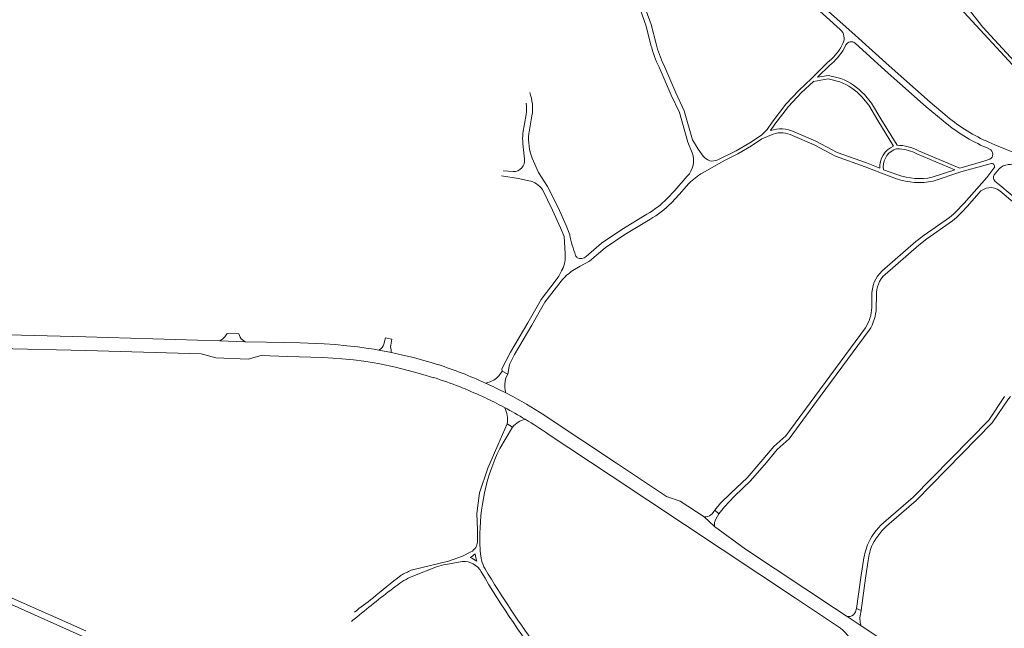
# Model space of a CAD drawing. Extents: x 145000 to 155000, y 457500 to 470000.
# Tile 108 of 256: x 150956 to 151615, y 459845 to 460252. Entities that reach past the tile are written whole.
import ezdxf

# ---------------------------------------------------------------- set-up
doc = ezdxf.new("R2010")
doc.units = 0
doc.header["$LTSCALE"] = 0.2
doc.header["$MEASUREMENT"] = 0
doc.layers.add('kant verharding', color=252, linetype='Continuous', lineweight=0)

msp = doc.modelspace()

# ---------------------------------------------------------------- linework, layer by layer
at = {"layer": 'kant verharding', "lineweight": 0}
for p, q in [((151506.71, 460236.1), (151505.65, 460233.97)), ((151508.84, 460235.22), (151507.66, 460232.84)), ((151292.53, 460176.19), (151294.71, 460188.58)), ((151296.52, 460175.83), (151298.61, 460187.7)), ((151292.51, 460168.99), (151293.69, 460158.91)), ((151602.86, 460166.49), (151604.97, 460165.57)), ((151286, 460150.45), (151279.43, 460151.09)), ((151533.97, 460151.72), (151543.54, 460148.22)), ((151611.27, 460152.43), (151608.12, 460148.29)), ((151597.78, 460136.11), (151590.08, 460127.39)), ((151611.77, 460137.62), (151644.26, 460110.16)), ((151526.2, 460067.34), (151526.11, 460059.57)), ((151529.2, 460067.55), (151529.11, 460059.39)), ((151102.27, 460041.9), (151094.52, 460042.19)), ((151521.8, 460045.93), (151487.92, 460000)), ((151524.33, 460044.31), (151491.65, 460000)), ((151000, 460039.95), (151089.65, 460037.23)), ((151106.53, 460036.7), (151089.65, 460037.23)), ((151204.79, 460038.34), (151200.54, 460039.24)), ((150922.62, 460032.53), (151000, 460030.73)), ((151204.68, 460029.37), (151196.1, 460031.13)), ((151277.01, 460014.71), (151278.63, 460017.06)), ((151278.63, 460017.06), (151282.46, 460014.96)), ((151269.98, 460009.7), (151267.45, 460009.05)), ((151282.46, 460014.96), (151281.12, 460012.42)), ((151280.75, 460004.14), (151281.09, 460002.45)), ((151281.09, 460002.45), (151285.75, 460000)), ((151285.75, 460000), (151285.85, 459999.95)), ((151280.28, 459992.62), (151278.24, 459993.69)), ((151275.68, 459967.54), (151282.02, 459981.83)), ((151277.01, 459965.16), (151285.59, 459979.61)), ((151282.02, 459981.83), (151285.59, 459979.61)), ((151421.08, 459924.06), (151423.75, 459921.54)), ((151413.83, 459919.47), (151415.23, 459919.52)), ((151420.89, 459913.17), (151413.83, 459919.47)), ((151423.75, 459921.54), (151421.78, 459918.04)), ((151234.73, 459886.09), (151218.9, 459879.77)), ((151251.98, 459889.58), (151240.93, 459887.67)), ((151515.16, 459855.92), (151515.86, 459858.14)), ((151515.86, 459858.14), (151518.93, 459856.81)), ((151509.59, 459852.89), (151511.68, 459852.95)), ((151509.59, 459852.89), (151518.89, 459846.69)), ((151518.93, 459856.81), (151518.34, 459853.33)), ((151518.43, 459848.63), (151518.89, 459846.69))]:
    msp.add_line(p, q, dxfattribs=at)
at = {"layer": 'kant verharding', "lineweight": 0, "flags": 128}
for points in [[(151411.48, 460327.95), (151461.22, 460284.67), (151486.58, 460261.99), (151505.03, 460245.59)], [(151413.95, 460330.7), (151463.67, 460287.45), (151489.04, 460264.75), (151512.74, 460243.68), (151537.79, 460221.13), (151565.17, 460196.86), (151576.63, 460187.3)], [(151369.38, 460263.51), (151375.02, 460247.8), (151378.27, 460235.14)], [(151372.67, 460264.69), (151378.37, 460248.83), (151381.66, 460235.99)], [(151585.34, 460259.85), (151625.72, 460216.2), (151656.11, 460188.09), (151678.22, 460172.16), (151686.62, 460166.82), (151700.07, 460160.93), (151715.26, 460157.61), (151730.15, 460155.8), (151738.81, 460152.91), (151751.99, 460146.59), (151769.64, 460138.74), (151775.21, 460138.07), (151779.07, 460136.9), (151785.55, 460133.62), (151791.14, 460131.28), (151798.99, 460129.54), (151805.74, 460127.85), (151810.36, 460125.36), (151813.63, 460120.96), (151816.5, 460116.27)], [(151710.85, 460258.6), (151660.64, 460207.8), (151652.2, 460200.31), (151649.55, 460200.03), (151647.06, 460200.82), (151640.74, 460204.75), (151624.13, 460221.49), (151600.44, 460247.01), (151592.14, 460257.62)], [(151514.96, 460236.46), (151535.12, 460218.15), (151562.56, 460193.82), (151573.88, 460184.38)], [(151383.67, 460220.3), (151391.8, 460201.62), (151397.31, 460189.99), (151403.01, 460170.06), (151405.83, 460163.08)], [(151386.82, 460221.83), (151394.98, 460203.07), (151400.6, 460191.23), (151406.14, 460171.84), (151409.9, 460165.38), (151413.13, 460160.84)], [(151496.53, 460223.41), (151485.67, 460212.76), (151477.26, 460204.72), (151468.48, 460195.57), (151459.42, 460183.51), (151456.07, 460178.56), (151452.2, 460174.85), (151444.36, 460169.64), (151435.39, 460164.39), (151422.93, 460158.36)], [(151498.07, 460221.69), (151489.87, 460213.66), (151497.09, 460214.84), (151505.42, 460212.83)], [(151504.7, 460210.64), (151497, 460212.5), (151487, 460210.85), (151478.88, 460203.09), (151470.24, 460194.08), (151461.29, 460182.17), (151458.39, 460177.89)], [(151519.53, 460200.48), (151524.04, 460194.95), (151530.17, 460184.6), (151540.65, 460167.53)], [(151521.26, 460202), (151525.93, 460196.27), (151532.14, 460185.79), (151543, 460168.09)], [(151412.9, 460149.66), (151421.85, 460154.86), (151427.9, 460158.1), (151436.48, 460162.36), (151445.58, 460167.69), (151452.51, 460172.3), (151460.1, 460175.62)], [(151473, 460174.61), (151487.54, 460168.46), (151501.88, 460160.75), (151521.64, 460153.72), (151532.52, 460149.38), (151542.67, 460145.67)], [(151474.21, 460177.02), (151488.71, 460170.89), (151502.98, 460163.23), (151522.59, 460156.24), (151531.56, 460152.67)], [(151604.52, 460170.13), (151608.49, 460168.33), (151626.05, 460161.15), (151675.57, 460144.48)], [(151566.45, 460146.66), (151581.72, 460151.77), (151556.29, 460162.33)], [(151557.4, 460164.34), (151585.05, 460152.88), (151601.12, 460157.45), (151605.06, 460158.76)], [(151323.91, 460108.1), (151321.47, 460114.44), (151316.07, 460126.43), (151309.12, 460140.6), (151302.98, 460149.84), (151298.67, 460159.53)], [(151567.14, 460144.04), (151585.68, 460150.25), (151601.92, 460154.82), (151606.24, 460155.81)], [(151278.26, 460147.63), (151289.53, 460145.97), (151296.6, 460144.39)], [(151402.62, 460147.37), (151394.16, 460137.87), (151389.15, 460132.4)], [(151607.88, 460152.79), (151603.07, 460146.64), (151587.89, 460129.44)], [(151403.65, 460142.52), (151397.14, 460135.19), (151391.95, 460129.54)], [(151608.5, 460144.19), (151611.92, 460141.42), (151646.3, 460112.36)], [(151320.8, 460095.69), (151320.08, 460106.97), (151317.78, 460112.89), (151312.45, 460124.73), (151305.64, 460138.61)], [(151375.58, 460121.97), (151358.68, 460111.67), (151345.27, 460102.68), (151334.85, 460093.72)], [(151377.62, 460118.53), (151360.84, 460108.3), (151347.7, 460099.49), (151337.19, 460090.46), (151330.94, 460087.28), (151326.06, 460084.29)], [(151578.13, 460119.74), (151561.26, 460107.95), (151555.7, 460103.64), (151533.1, 460084.08)], [(151580.17, 460117.53), (151563.04, 460105.53), (151557.6, 460101.32), (151534.98, 460081.74)], [(151278.63, 460017.06), (151278.45, 460018.55), (151284.3, 460029.72), (151295.86, 460049.28), (151304.7, 460064.9), (151314.89, 460078.09)], [(151282.46, 460014.96), (151283.57, 460021.36), (151286.88, 460028.19), (151298.46, 460047.78), (151307.2, 460063.23), (151318.09, 460077.25)], [(150830.27, 460043.85), (150922.39, 460041.94), (151000, 460039.95)], [(151094.52, 460042.19), (151093.03, 460039.93), (151092.28, 460039.18), (151091.43, 460038.43), (151089.65, 460037.23)], [(151106.53, 460036.7), (151104.76, 460037.83), (151104.03, 460038.55), (151103.28, 460039.7), (151102.27, 460041.9)], [(151106.53, 460036.7), (151120.96, 460036.4), (151132.51, 460036.24), (151143.44, 460035.98), (151159.47, 460035.18), (151166.77, 460034.74), (151174.77, 460034), (151182.07, 460033.18), (151187.55, 460032.47), (151192.88, 460031.7), (151196.1, 460031.13)], [(151200.54, 460039.24), (151199.52, 460035.11), (151199.07, 460033.86), (151198.32, 460032.73), (151197.42, 460031.98), (151196.58, 460031.35), (151196.1, 460031.13)], [(151204.68, 460029.37), (151204.38, 460030.14), (151204.28, 460031.19), (151203.97, 460033.22), (151204.1, 460034.29), (151204.79, 460038.34)], [(151000, 460030.73), (151077.07, 460028.56), (151086.89, 460025.94), (151108.52, 460025.1), (151117.42, 460027.41), (151134.9, 460026.81), (151158.45, 460026.07), (151165.23, 460025.68), (151171.36, 460025.19), (151179.21, 460024.48), (151186.16, 460023.61), (151191.61, 460022.7), (151196.86, 460021.88), (151207.29, 460019.62), (151211.47, 460018.6), (151219.97, 460016.31), (151225.6, 460014.84), (151232.89, 460012.61)], [(151204.68, 460029.37), (151212.16, 460027.78), (151219.41, 460026.11), (151226.31, 460024.2), (151231.12, 460022.75), (151235.79, 460021.28)], [(151487.92, 460000), (151468.57, 459973.76), (151460.61, 459966.64), (151453.24, 459957.82), (151442.63, 459945.61), (151432.04, 459935.55), (151424.88, 459928.56), (151421.08, 459924.06)], [(151491.65, 460000), (151470.8, 459971.73), (151462.77, 459964.55), (151455.53, 459955.87), (151444.8, 459943.53), (151434.16, 459933.43), (151427.4, 459926.25), (151423.75, 459921.54)], [(151614.98, 460000), (151604.46, 459984.26), (151553.71, 459932.66), (151535.8, 459917.06)], [(151618.86, 460000), (151617.56, 459998.46), (151606.8, 459982.35), (151555.77, 459930.47), (151537.69, 459914.74)], [(151000, 459843.34), (150950.54, 459865.12), (150887.81, 459893.07), (150832.89, 459917.2), (150784.25, 459938.74), (150686.14, 459982.41)], [(151309.48, 459985.8), (151355.11, 459955.46), (151388.77, 459933.13), (151397.81, 459929.94), (151413.83, 459919.47)], [(151505.08, 459844.96), (151474.94, 459865.01), (151351.58, 459946.92), (151309.57, 459974.88)], [(151262.06, 459902.54), (151262.21, 459910.64), (151261.78, 459921.74), (151263.6, 459935.68), (151269.09, 459951.98), (151275.68, 459967.54)], [(151419.22, 459921.63), (151420.36, 459923.06), (151421.08, 459924.06)], [(151000, 459838.46), (150999.41, 459838.72), (150970.14, 459851.93), (150855.58, 459903.15), (150817.93, 459919.86)], [(151509.59, 459852.89), (151501.21, 459858.4), (151441.64, 459897.98), (151420.89, 459913.17)], [(151217.74, 459883.77), (151242.67, 459889.92), (151252.11, 459893.29), (151257.75, 459896.07)], [(151520.65, 459890.63), (151518.88, 459879.02), (151515.86, 459858.14)], [(151523.63, 459890.24), (151521.85, 459878.6), (151518.93, 459856.81)], [(151518.89, 459846.69), (151544.19, 459829.87), (151555.95, 459822.13)]]:
    msp.add_lwpolyline(points, dxfattribs=at)
at = {"layer": 'kant verharding', "lineweight": 0}
for centre, radius, start, end in [((151499.6, 460239.73), 7.99, 332.91775, 47.12507), ((151453.35, 460254.07), 77.44, 194.1543, 205.8578), ((151453.05, 460253.96), 73.61, 194.12792, 205.88181), ((151470.56, 460255.06), 40.94, 309.37011, 328.99718), ((151470.55, 460255.06), 43.25, 309.507, 329.08504), ((151512.41, 460233.32), 4.05, 50.88793, 151.9441), ((151487.52, 460169.64), 44.45, 43.92842, 67.2555), ((151487.44, 460169.53), 46.88, 43.83277, 67.45401), ((151268.28, 460192.75), 30.75, 350.54628, 20.37796), ((151264.15, 460192.18), 30.77, 353.27305, 7.56523), ((151647.79, 460271.65), 110.36, 229.84782, 246.9154), ((151647.8, 460271.69), 114.39, 229.74548, 246.8658), ((151333.66, 460172.46), 41.3, 174.82704, 184.82258), ((151333.86, 460172.46), 37.49, 174.85242, 200.18257), ((151465.3, 460159.29), 19.84, 63.32344, 110.38791), ((151465.3, 460159.28), 17.15, 63.34342, 107.67646), ((151546.63, 460153.66), 15.11, 113.33665, 183.74746), ((151542.8, 460137.81), 30.28, 61.1841, 89.63408), ((151391.48, 460157.83), 15.28, 316.77459, 20.07014), ((151421, 460167.54), 10.34, 220.39114, 251.30053), ((151546.63, 460153.66), 12.81, 116.81705, 188.69263), ((151543.93, 460158.51), 7.26, 84.09407, 115.0881), ((151542.8, 460137.8), 28, 61.19214, 86.15755), ((151603.39, 460162.14), 3.77, 296.23183, 65.36639), ((151286.16, 460158.03), 7.58, 268.79172, 6.66562), ((151419.43, 460165.55), 8, 257.43621, 295.96065), ((151606.51, 460154), 1.83, 318.45898, 98.67139), ((151618.6, 460144.33), 10.92, 60.5402, 132.12829), ((151435.24, 460111.13), 44.54, 120.10494, 135.18409), ((151557.91, 460190.04), 44.22, 251.04041, 281.13857), ((151610.52, 460146.45), 3.03, 142.46102, 228.17966), ((151292.92, 460128.69), 16.13, 37.94812, 76.83856), ((151557.91, 460190.01), 46.89, 251.03039, 281.35327), ((151605.55, 460129.7), 10.08, 51.90081, 140.46295), ((151339.19, 460183.36), 71.37, 300.66149, 314.42995), ((151339.29, 460183.23), 75.2, 300.64634, 314.44444), ((151521.35, 460186.63), 87.74, 310.32631, 319.32034), ((151520.66, 460187.32), 91.71, 310.45082, 319.19574), ((151413.61, 460126.53), 91.58, 191.61111, 200.54022), ((151300.55, 460093.67), 20.35, 334.3922, 5.71087), ((151331.37, 460095.73), 3.75, 200.77626, 230.39625), ((151331.31, 460097.25), 5, 242.06994, 314.95724), ((151274.01, 460106.82), 49.97, 324.90325, 333.94741), ((151344.11, 460055.82), 33.71, 122.3759, 140.52515), ((151547.64, 460068.29), 21.47, 132.65053, 182.52172), ((151547.44, 460068.39), 18.26, 133.00679, 182.62794), ((151499.44, 460060.5), 26.69, 326.89569, 358.00415), ((151499.84, 460060.37), 29.28, 326.75229, 358.09149), ((151146.16, 459743.47), 291.97, 65.45269, 72.11693), ((151143.82, 459735.42), 291.25, 68.61685, 72.18557), ((151093.98, 459633.03), 414.11, 63.13728, 65.23413), ((151266.53, 460021.98), 12.75, 285.70202, 325.2715), ((151296.02, 460007.6), 15.66, 162.06522, 192.79489), ((151141.02, 459731.44), 295.98, 65.14284, 68.39458), ((151141.53, 459732.38), 294.92, 62.38271, 65.15519), ((151137.13, 459724.61), 312.94, 56.5809, 61.62572), ((151264.13, 459984.48), 18.09, 351.60073, 26.77237), ((151183.87, 459806.49), 209.62, 58.29255, 62.61833), ((151298.13, 459968.74), 16.59, 104.24723, 139.06002), ((151103.95, 459671.02), 366.89, 55.91419, 58.79351), ((151397.55, 459907.13), 133.78, 154.29185, 181.13133), ((151414.97, 459924.82), 5.32, 272.80684, 323.04842), ((151428.13, 459914.36), 7.34, 149.8771, 189.37473), ((151564.85, 459881.35), 46.04, 129.13023, 153.03105), ((151564.89, 459881.32), 43.09, 129.14151, 152.88368), ((151339.16, 459902.79), 75.39, 178.70765, 184.74321), ((151254.24, 459903.04), 7.81, 296.73131, 329.58057), ((151254.31, 459903.08), 7.77, 329.08571, 355.99832), ((151563.98, 459885.02), 43.69, 156.79528, 172.61509), ((151564, 459885.02), 40.71, 156.94614, 172.62057), ((151248.85, 459907.2), 17.11, 299.18851, 313.21895), ((151251.85, 459876.68), 16.47, 53.4871, 71.03724), ((151314.14, 459904.18), 54.4, 190.0077, 195.19876), ((151289.38, 459897.01), 25.35, 181.02402, 208.97986), ((151247.44, 459815.92), 74.07, 113.63838, 119.44391), ((151251.12, 459834.79), 53.86, 100.9051, 107.71078), ((151253, 459876.3), 13.31, 28.81791, 94.38679), ((151875.35, 460250.75), 709.8, 211.04286, 216.31244), ((151421.04, 459601.11), 349.45, 126.93842, 130.95225), ((151235.65, 459837.89), 45.11, 111.79311, 128.79646), ((151766.17, 460176.14), 581.03, 210.33063, 218.26063), ((151605.51, 459344.61), 661.63, 126.99475, 129.86731), ((151394.78, 459587.18), 343.99, 126.12325, 128.67978), ((151236.73, 459777.15), 93.43, 126.31538, 129.18074), ((151511.05, 459857.21), 4.31, 278.49901, 342.58681), ((151530.2, 459851.22), 12.05, 169.93509, 192.38525), ((151490.79, 459825.48), 24.17, 335.03211, 53.73505)]:
    msp.add_arc(centre, radius, start, end, dxfattribs=at)

doc.saveas('drawing.dxf')
